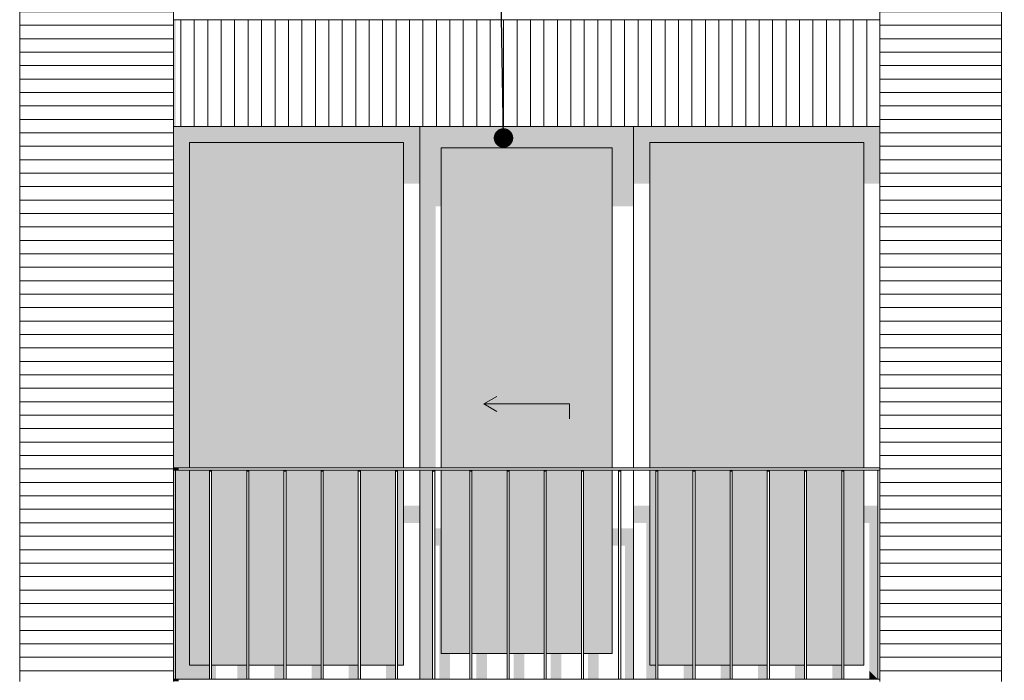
# Model space of a CAD drawing. Header units: millimetres. Extents: x -25778 to 297771, y -21930 to 17454.
# Tile 4 of 109: x 54121 to 58733, y -16725 to -13630. Entities that reach past the tile are written whole.
import ezdxf

# ---------------------------------------------------------------- set-up
doc = ezdxf.new("R2010")
doc.units = ezdxf.units.MM
doc.header["$MEASUREMENT"] = 0
for name, color, linetype in [('34 Balustrades', 7, 'Continuous'), ('34 Balustrades 2D arcering', 7, 'Continuous'), ('New_21 Buitenwanden', 7, 'Continuous'), ('New_21 Buitenwanden 2D arcering', 7, 'Continuous'), ('New_21 Buitenwanden Afdek-arcering', 7, 'Continuous'), ('New_21 Buitenwanden Deuren', 7, 'Continuous'), ('New_21 Buitenwanden Ramen', 7, 'Continuous'), ('Tekst_dim 1_ 100 .DO', 7, 'Continuous')]:
    doc.layers.add(name, color=color, linetype=linetype)
doc.dimstyles.new('GENERATED_STYLE__2', dxfattribs={"dimtxt": 0.18, "dimasz": 182.4, "dimexe": 0.18, "dimexo": 0.0625, "dimgap": 0, "dimtad": 0, "dimtih": 1, "dimtoh": 1, "dimdec": 4, "dimzin": 0, "dimdsep": 46, "dimcen": 0.09, "dimadec": 0, "dimazin": 0, "dimtfac": 1, "dimtdec": 4, "dimtmove": 0, "dimatfit": 3, "dimldrblk": 'ARROWHEAD_11', "dimfxl": 1, "dimtolj": 1, "dimtzin": 0, "dimarcsym": 0})

# ---------------------------------------------------------------- blocks, each defined once
blk = doc.blocks.new('Section Element_10_1', base_point=(54245.6, -19829.7))
at = {"layer": 'New_21 Buitenwanden Afdek-arcering', "linetype": 'Continuous', "lineweight": 0, "true_color": 0x000000}
h = blk.add_hatch(dxfattribs=at)
h.set_pattern_fill('920_Lijnen_horz__63_0001', color=18, style=0, pattern_type=2)
h.set_pattern_definition([(360, (54245.63, -19829.75), (0, 63), [])])
h.paths.add_polyline_path([(54120.6, -13629.7), (54120.6, -16729.7), (54840.6, -16729.7), (54840.6, -13629.7)])
at = {"layer": 'New_21 Buitenwanden', "color": 7, "linetype": 'Continuous', "lineweight": 0}
for p, q in [((54120.6, -13629.7), (54120.6, -16729.7)), ((54840.6, -16729.7), (54840.6, -13629.7))]:
    blk.add_line(p, q, dxfattribs=at)
blk = doc.blocks.new('Section Element_11_1', base_point=(54245.6, -19829.7))
at = {"layer": 'New_21 Buitenwanden 2D arcering', "linetype": 'Continuous', "lineweight": 0, "true_color": 0x1e2122}
blk.add_hatch(color=250, dxfattribs=at).paths.add_polyline_path([(54120.6, -10508), (54840.6, -10508), (54840.6, -10479.7), (54120.6, -10479.7)])
at = {"layer": 'New_21 Buitenwanden Afdek-arcering', "linetype": 'Continuous', "lineweight": 0, "true_color": 0x000000}
h = blk.add_hatch(dxfattribs=at)
h.set_pattern_fill('920_Lijnen_horz__63_0001', color=18, style=0, pattern_type=2)
h.set_pattern_definition([(5e-14, (54245.63, -19829.75), (0, 63), [])])
h.paths.add_polyline_path([(54120.6, -13629.7), (54840.6, -13629.7), (54840.6, -10479.7), (54120.6, -10479.7)])
at = {"layer": 'New_21 Buitenwanden', "color": 7, "linetype": 'Continuous', "lineweight": 0}
for p, q in [((54120.6, -10479.7), (54120.6, -13629.7)), ((54840.6, -13629.7), (54840.6, -11029.7))]:
    blk.add_line(p, q, dxfattribs=at)
blk = doc.blocks.new('Section Element_21_1', base_point=(54245.6, -19829.7))
at = {"layer": 'New_21 Buitenwanden 2D arcering', "linetype": 'Continuous', "lineweight": 0, "true_color": 0x1e2122}
blk.add_hatch(color=250, dxfattribs=at).paths.add_polyline_path([(54840.6, -13629.7), (54840.6, -14129.7), (54850.6, -14129.7), (54850.6, -13629.7)])
at = {"layer": 'New_21 Buitenwanden Afdek-arcering', "linetype": 'Continuous', "lineweight": 0, "true_color": 0x000000}
h = blk.add_hatch(dxfattribs=at)
h.set_pattern_fill('930_Lijnen_vert__63_0001', color=18, style=0, pattern_type=2)
h.set_pattern_definition([(90, (54245.63, -19829.75), (-63, 0), [])])
h.paths.add_polyline_path([(54840.6, -13629.7), (54840.6, -14129.7), (58150.6, -14129.7), (58150.6, -13629.7)])
at = {"layer": 'New_21 Buitenwanden', "color": 7, "linetype": 'Continuous', "lineweight": 0}
for p, q in [((58150.6, -13629.7), (54840.6, -13629.7)), ((58150.6, -14129.7), (54840.6, -14129.7))]:
    blk.add_line(p, q, dxfattribs=at)
blk = doc.blocks.new('Section Element_64_1', base_point=(54245.6, -19829.7))
at = {"layer": 'New_21 Buitenwanden Afdek-arcering', "linetype": 'Continuous', "lineweight": 0, "true_color": 0x000000}
h = blk.add_hatch(dxfattribs=at)
h.set_pattern_fill('920_Lijnen_horz__63_0001', color=18, style=0, pattern_type=2)
h.set_pattern_definition([(360, (54245.63, -19829.75), (0, 63), [])])
h.paths.add_polyline_path([(58720.6, -13629.7), (58150.6, -13629.7), (58150.6, -16729.7), (58720.6, -16729.7)])
at = {"layer": 'New_21 Buitenwanden', "color": 7, "linetype": 'Continuous', "lineweight": 0}
for p, q in [((58150.6, -16729.7), (58150.6, -13629.7)), ((58720.6, -16729.7), (58720.6, -13629.7))]:
    blk.add_line(p, q, dxfattribs=at)
blk = doc.blocks.new('Section Element_65_1', base_point=(54245.6, -19829.7))
at = {"layer": 'New_21 Buitenwanden 2D arcering', "linetype": 'Continuous', "lineweight": 0, "true_color": 0x1e2122}
blk.add_hatch(color=250, dxfattribs=at).paths.add_polyline_path([(58150.6, -10508), (58720.6, -10508), (58720.6, -10479.7), (58150.6, -10479.7)])
at = {"layer": 'New_21 Buitenwanden Afdek-arcering', "linetype": 'Continuous', "lineweight": 0, "true_color": 0x000000}
h = blk.add_hatch(dxfattribs=at)
h.set_pattern_fill('920_Lijnen_horz__63_0001', color=18, style=0, pattern_type=2)
h.set_pattern_definition([(2e-13, (54245.63, -19829.75), (0, 63), [])])
h.paths.add_polyline_path([(58150.6, -13629.7), (58720.6, -13629.7), (58720.6, -10479.7), (58150.6, -10479.7)])
at = {"layer": 'New_21 Buitenwanden', "color": 7, "linetype": 'Continuous', "lineweight": 0}
for p, q in [((58720.6, -13629.7), (58720.6, -10479.7)), ((58150.6, -13629.7), (58150.6, -11029.7))]:
    blk.add_line(p, q, dxfattribs=at)
blk = doc.blocks.new('Section Element_116_1', base_point=(54245.6, -19829.7))
at = {"layer": '34 Balustrades 2D arcering', "linetype": 'Continuous', "lineweight": 0, "true_color": 0x1e2122}
blk.add_hatch(color=250, dxfattribs=at).paths.add_polyline_path([(54840.6, -15739.7), (54865.6, -15739.7), (54865.6, -15729.7), (54840.6, -15729.7)])
at = {"layer": '34 Balustrades', "color": 9, "linetype": 'Continuous', "lineweight": 0}
for p, q in [((54840.6, -15729.7), (58150.6, -15729.7)), ((54850.6, -15739.7), (58140.6, -15739.7))]:
    blk.add_line(p, q, dxfattribs=at)
blk = doc.blocks.new('Section Element_117_1', base_point=(54245.6, -19829.7))
at = {"layer": '34 Balustrades 2D arcering', "linetype": 'Continuous', "lineweight": 0, "true_color": 0x1e2122}
blk.add_hatch(color=250, dxfattribs=at).paths.add_polyline_path([(54840.6, -16719.7), (54840.6, -16729.7), (54865.6, -16729.7), (54865.6, -16719.7)])
at = {"layer": '34 Balustrades', "color": 9, "linetype": 'Continuous', "lineweight": 0}
blk.add_line((54850.6, -16719.7), (58140.6, -16719.7), dxfattribs=at)
blk = doc.blocks.new('Section Element_118_1', base_point=(54245.6, -19829.7))
at = {"layer": 'New_21 Buitenwanden 2D arcering', "linetype": 'Continuous', "lineweight": 0, "true_color": 0x1e2122}
for points in [[(54840.6, -14129.7), (54840.6, -15729.7), (54916.6, -15729.7), (54916.6, -14205.7)], [(55994.6, -14129.7), (54840.6, -14129.7), (54916.6, -14205.7), (55918.6, -14205.7)], [(55918.6, -14398.4), (55994.6, -14398.4), (55994.6, -14129.7), (55918.6, -14205.7)], [(54916.6, -15729.7), (55075.6, -15729.7), (55075.6, -14447.9), (55918.6, -14447.9), (55918.6, -14205.7), (54916.6, -14205.7)], [(54850.6, -16719.7), (54916.6, -16653.7), (54916.6, -15739.7), (54850.6, -15739.7)], [(55009.8, -15739.7), (54916.6, -15739.7), (54916.6, -16653.7), (55009.8, -16653.7)], [(55019.8, -15739.7), (55019.8, -16653.7), (55075.6, -16653.7), (55075.6, -16036.7), (55174.8, -16036.7), (55174.8, -16653.7), (55184.1, -16653.7), (55184.1, -15956), (55075.6, -15956), (55075.6, -15739.7)], [(55918.6, -15987.2), (55994.6, -15987.2), (55994.6, -15906.5), (55918.6, -15906.5)], [(55194.1, -16653.7), (55224.8, -16653.7), (55224.8, -16036.7), (55349.1, -16036.7), (55349.1, -16653.7), (55358.3, -16653.7), (55358.3, -15956), (55194.1, -15956)], [(55368.3, -16653.7), (55399.1, -16653.7), (55399.1, -16036.7), (55523.3, -16036.7), (55523.3, -16653.7), (55532.5, -16653.7), (55532.5, -15956), (55368.3, -15956)], [(55542.5, -16653.7), (55573.3, -16653.7), (55573.3, -16036.7), (55697.5, -16036.7), (55697.5, -16653.7), (55706.7, -16653.7), (55706.7, -15956), (55542.5, -15956)], [(55716.7, -16653.7), (55747.5, -16653.7), (55747.5, -16036.7), (55871.7, -16036.7), (55871.7, -16653.7), (55880.9, -16653.7), (55880.9, -15956), (55716.7, -15956)], [(55890.9, -16653.7), (55918.6, -16653.7), (55918.6, -15956), (55890.9, -15956)], [(54916.6, -16653.7), (54850.6, -16719.7), (55009.8, -16719.7), (55009.8, -16653.7)], [(55040.6, -16653.7), (55019.8, -16653.7), (55019.8, -16719.7), (55040.6, -16719.7)], [(55139.8, -16719.7), (55184.1, -16719.7), (55184.1, -16653.7), (55139.8, -16653.7)], [(55358.3, -16653.7), (55314.1, -16653.7), (55314.1, -16719.7), (55358.3, -16719.7)], [(55532.5, -16653.7), (55488.3, -16653.7), (55488.3, -16719.7), (55532.5, -16719.7)], [(55706.7, -16653.7), (55662.5, -16653.7), (55662.5, -16719.7), (55706.7, -16719.7)], [(55880.9, -16653.7), (55836.7, -16653.7), (55836.7, -16719.7), (55880.9, -16719.7)]]:
    blk.add_hatch(color=250, dxfattribs=at).paths.add_polyline_path(points)
at = {"layer": 'New_21 Buitenwanden Afdek-arcering', "linetype": 'Continuous', "lineweight": 0, "true_color": 0x99a3a6}
for points in [[(54916.6, -15729.7), (55918.6, -15729.7), (55918.6, -14205.7), (54916.6, -14205.7)], [(55009.8, -15739.7), (54916.6, -15739.7), (54916.6, -16653.7), (55009.8, -16653.7)], [(55019.8, -15739.7), (55019.8, -16653.7), (55184.1, -16653.7), (55184.1, -15739.7)], [(55194.1, -15739.7), (55194.1, -16653.7), (55358.3, -16653.7), (55358.3, -15739.7)], [(55368.3, -16653.7), (55532.5, -16653.7), (55532.5, -15739.7), (55368.3, -15739.7)], [(55542.5, -15739.7), (55542.5, -16653.7), (55706.7, -16653.7), (55706.7, -15739.7)], [(55716.7, -15739.7), (55716.7, -16653.7), (55880.9, -16653.7), (55880.9, -15739.7)], [(55890.9, -16653.7), (55918.6, -16653.7), (55918.6, -15739.7), (55890.9, -15739.7)]]:
    blk.add_hatch(color=253, dxfattribs=at).paths.add_polyline_path(points)
at = {"layer": 'New_21 Buitenwanden Ramen', "color": 7, "linetype": 'Continuous', "lineweight": 0}
for p, q in [((55994.6, -14129.7), (55994.6, -15729.7)), ((54916.6, -14205.7), (54916.6, -15729.7)), ((55918.6, -14205.7), (54916.6, -14205.7)), ((55918.6, -15729.7), (55918.6, -14205.7)), ((54916.6, -15739.7), (54916.6, -16653.7)), ((55918.6, -16653.7), (55918.6, -15739.7)), ((55994.6, -15739.7), (55994.6, -16719.7)), ((54916.6, -16653.7), (55009.8, -16653.7)), ((55019.8, -16653.7), (55184.1, -16653.7)), ((55194.1, -16653.7), (55358.3, -16653.7)), ((55368.3, -16653.7), (55532.5, -16653.7)), ((55542.5, -16653.7), (55706.7, -16653.7)), ((55716.7, -16653.7), (55880.9, -16653.7)), ((55890.9, -16653.7), (55918.6, -16653.7))]:
    blk.add_line(p, q, dxfattribs=at)
blk = doc.blocks.new('Section Element_119_1', base_point=(54245.6, -19829.7))
at = {"layer": 'New_21 Buitenwanden 2D arcering', "linetype": 'Continuous', "lineweight": 0, "true_color": 0x1e2122}
for points in [[(56996.6, -14129.7), (57072.6, -14205.7), (58074.6, -14205.7), (58150.6, -14129.7)], [(57072.6, -14205.7), (56996.6, -14129.7), (56996.6, -14398.4), (57072.6, -14398.4)], [(58074.6, -14398.4), (58150.6, -14398.4), (58150.6, -14129.7), (58074.6, -14205.7)], [(58074.6, -14205.7), (57072.6, -14205.7), (57072.6, -15729.7), (57107.6, -15729.7), (57107.6, -14447.9), (58074.6, -14447.9)], [(57072.6, -15739.7), (57072.6, -16653.7), (57100.4, -16653.7), (57100.4, -15739.7)], [(57072.6, -15906.5), (56996.6, -15906.5), (56996.6, -15987.2), (57056.2, -15987.2), (57056.2, -16670.2), (57072.6, -16653.7)], [(58140.6, -15906.5), (58074.6, -15906.5), (58074.6, -15987.2), (58101.4, -15987.2), (58101.4, -16680.5), (58140.6, -16719.7)], [(57110.4, -16653.7), (57141.2, -16653.7), (57141.2, -16036.7), (57265.4, -16036.7), (57265.4, -16653.7), (57274.6, -16653.7), (57274.6, -15956), (57110.4, -15956)], [(57284.6, -16653.7), (57315.4, -16653.7), (57315.4, -16036.7), (57439.6, -16036.7), (57439.6, -16653.7), (57448.8, -16653.7), (57448.8, -15956), (57284.6, -15956)], [(57458.8, -16653.7), (57489.6, -16653.7), (57489.6, -16036.7), (57613.8, -16036.7), (57613.8, -16653.7), (57623, -16653.7), (57623, -15956), (57458.8, -15956)], [(57633, -16653.7), (57663.8, -16653.7), (57663.8, -16036.7), (57788, -16036.7), (57788, -16653.7), (57797.2, -16653.7), (57797.2, -15956), (57633, -15956)], [(57807.2, -16653.7), (57838, -16653.7), (57838, -16036.7), (57962.2, -16036.7), (57962.2, -16653.7), (57971.4, -16653.7), (57971.4, -15956), (57807.2, -15956)], [(57981.4, -16653.7), (58012.2, -16653.7), (58012.2, -16036.7), (58074.6, -16036.7), (58074.6, -15956), (57981.4, -15956)], [(57072.6, -16653.7), (57056.2, -16670.2), (57056.2, -16719.7), (57100.4, -16719.7), (57100.4, -16653.7)], [(57230.4, -16719.7), (57274.6, -16719.7), (57274.6, -16653.7), (57230.4, -16653.7)], [(57448.8, -16653.7), (57404.6, -16653.7), (57404.6, -16719.7), (57448.8, -16719.7)], [(57623, -16653.7), (57578.8, -16653.7), (57578.8, -16719.7), (57623, -16719.7)], [(57753, -16719.7), (57797.2, -16719.7), (57797.2, -16653.7), (57753, -16653.7)], [(57971.4, -16653.7), (57927.2, -16653.7), (57927.2, -16719.7), (57971.4, -16719.7)], [(58140.6, -16719.7), (58101.4, -16680.5), (58101.4, -16719.7)]]:
    blk.add_hatch(color=250, dxfattribs=at).paths.add_polyline_path(points)
at = {"layer": 'New_21 Buitenwanden Afdek-arcering', "linetype": 'Continuous', "lineweight": 0, "true_color": 0x99a3a6}
for points in [[(58074.6, -14205.7), (57072.6, -14205.7), (57072.6, -15729.7), (58074.6, -15729.7)], [(57072.6, -15739.7), (57072.6, -16653.7), (57100.4, -16653.7), (57100.4, -15739.7)], [(57110.4, -15739.7), (57110.4, -16653.7), (57274.6, -16653.7), (57274.6, -15739.7)], [(57284.6, -15739.7), (57284.6, -16653.7), (57448.8, -16653.7), (57448.8, -15739.7)], [(57623, -15739.7), (57458.8, -15739.7), (57458.8, -16653.7), (57623, -16653.7)], [(57633, -15739.7), (57633, -16653.7), (57797.2, -16653.7), (57797.2, -15739.7)], [(57971.4, -15739.7), (57807.2, -15739.7), (57807.2, -16653.7), (57971.4, -16653.7)], [(57981.4, -16653.7), (58074.6, -16653.7), (58074.6, -15739.7), (57981.4, -15739.7)]]:
    blk.add_hatch(color=253, dxfattribs=at).paths.add_polyline_path(points)
at = {"layer": 'New_21 Buitenwanden Ramen', "color": 7, "linetype": 'Continuous', "lineweight": 0}
for p, q in [((56996.6, -15729.7), (56996.6, -14129.7)), ((57072.6, -14205.7), (57072.6, -15729.7)), ((58074.6, -14205.7), (57072.6, -14205.7)), ((58074.6, -15729.7), (58074.6, -14205.7)), ((56996.6, -16719.7), (56996.6, -15739.7)), ((57072.6, -15739.7), (57072.6, -16653.7)), ((58074.6, -16653.7), (58074.6, -15739.7)), ((57072.6, -16653.7), (57100.4, -16653.7)), ((57110.4, -16653.7), (57274.6, -16653.7)), ((57284.6, -16653.7), (57448.8, -16653.7)), ((57458.8, -16653.7), (57623, -16653.7)), ((57633, -16653.7), (57797.2, -16653.7)), ((57807.2, -16653.7), (57971.4, -16653.7)), ((57981.4, -16653.7), (58074.6, -16653.7))]:
    blk.add_line(p, q, dxfattribs=at)
blk = doc.blocks.new('Section Element_149_1', base_point=(54245.6, -19829.7))
at = {"layer": '34 Balustrades 2D arcering', "linetype": 'Continuous', "lineweight": 0, "true_color": 0x1e2122}
blk.add_hatch(color=250, dxfattribs=at).paths.add_polyline_path([(55019.8, -15739.7), (55009.8, -15739.7), (55009.8, -15746.8), (55019.8, -15746.8)])
at = {"layer": '34 Balustrades', "color": 9, "linetype": 'Continuous', "lineweight": 0}
for p, q in [((55009.8, -16719.7), (55009.8, -15739.7)), ((55019.8, -16719.7), (55019.8, -15739.7))]:
    blk.add_line(p, q, dxfattribs=at)
blk = doc.blocks.new('Section Element_150_1', base_point=(54245.6, -19829.7))
at = {"layer": '34 Balustrades 2D arcering', "linetype": 'Continuous', "lineweight": 0, "true_color": 0x1e2122}
blk.add_hatch(color=250, dxfattribs=at).paths.add_polyline_path([(55184.1, -15746.8), (55194.1, -15746.8), (55194.1, -15739.7), (55184.1, -15739.7)])
at = {"layer": '34 Balustrades', "color": 9, "linetype": 'Continuous', "lineweight": 0}
for p, q in [((55184.1, -16719.7), (55184.1, -15739.7)), ((55194.1, -16719.7), (55194.1, -15739.7))]:
    blk.add_line(p, q, dxfattribs=at)
blk = doc.blocks.new('Section Element_151_1', base_point=(54245.6, -19829.7))
at = {"layer": '34 Balustrades 2D arcering', "linetype": 'Continuous', "lineweight": 0, "true_color": 0x1e2122}
blk.add_hatch(color=250, dxfattribs=at).paths.add_polyline_path([(55358.3, -15746.8), (55368.3, -15746.8), (55368.3, -15739.7), (55358.3, -15739.7)])
at = {"layer": '34 Balustrades', "color": 9, "linetype": 'Continuous', "lineweight": 0}
for p, q in [((55358.3, -16719.7), (55358.3, -15739.7)), ((55368.3, -16719.7), (55368.3, -15739.7))]:
    blk.add_line(p, q, dxfattribs=at)
blk = doc.blocks.new('Section Element_152_1', base_point=(54245.6, -19829.7))
at = {"layer": '34 Balustrades 2D arcering', "linetype": 'Continuous', "lineweight": 0, "true_color": 0x1e2122}
blk.add_hatch(color=250, dxfattribs=at).paths.add_polyline_path([(55532.5, -15746.8), (55542.5, -15746.8), (55542.5, -15739.7), (55532.5, -15739.7)])
at = {"layer": '34 Balustrades', "color": 9, "linetype": 'Continuous', "lineweight": 0}
for p, q in [((55532.5, -16719.7), (55532.5, -15739.7)), ((55542.5, -16719.7), (55542.5, -15739.7))]:
    blk.add_line(p, q, dxfattribs=at)
blk = doc.blocks.new('Section Element_153_1', base_point=(54245.6, -19829.7))
at = {"layer": '34 Balustrades 2D arcering', "linetype": 'Continuous', "lineweight": 0, "true_color": 0x1e2122}
blk.add_hatch(color=250, dxfattribs=at).paths.add_polyline_path([(55716.7, -15739.7), (55706.7, -15739.7), (55706.7, -15746.8), (55716.7, -15746.8)])
at = {"layer": '34 Balustrades', "color": 9, "linetype": 'Continuous', "lineweight": 0}
for p, q in [((55706.7, -16719.7), (55706.7, -15739.7)), ((55716.7, -16719.7), (55716.7, -15739.7))]:
    blk.add_line(p, q, dxfattribs=at)
blk = doc.blocks.new('Section Element_154_1', base_point=(54245.6, -19829.7))
at = {"layer": '34 Balustrades 2D arcering', "linetype": 'Continuous', "lineweight": 0, "true_color": 0x1e2122}
blk.add_hatch(color=250, dxfattribs=at).paths.add_polyline_path([(55880.9, -15746.8), (55890.9, -15746.8), (55890.9, -15739.7), (55880.9, -15739.7)])
at = {"layer": '34 Balustrades', "color": 9, "linetype": 'Continuous', "lineweight": 0}
for p, q in [((55880.9, -16719.7), (55880.9, -15739.7)), ((55890.9, -16719.7), (55890.9, -15739.7))]:
    blk.add_line(p, q, dxfattribs=at)
blk = doc.blocks.new('Section Element_155_1', base_point=(54245.6, -19829.7))
at = {"layer": '34 Balustrades 2D arcering', "linetype": 'Continuous', "lineweight": 0, "true_color": 0x1e2122}
blk.add_hatch(color=250, dxfattribs=at).paths.add_polyline_path([(56055.1, -15746.8), (56065.1, -15746.8), (56065.1, -15739.7), (56055.1, -15739.7)])
at = {"layer": '34 Balustrades', "color": 9, "linetype": 'Continuous', "lineweight": 0}
for p, q in [((56055.1, -16719.7), (56055.1, -15739.7)), ((56065.1, -16719.7), (56065.1, -15739.7))]:
    blk.add_line(p, q, dxfattribs=at)
blk = doc.blocks.new('Section Element_156_1', base_point=(54245.6, -19829.7))
at = {"layer": '34 Balustrades 2D arcering', "linetype": 'Continuous', "lineweight": 0, "true_color": 0x1e2122}
blk.add_hatch(color=250, dxfattribs=at).paths.add_polyline_path([(56229.3, -15746.8), (56239.3, -15746.8), (56239.3, -15739.7), (56229.3, -15739.7)])
at = {"layer": '34 Balustrades', "color": 9, "linetype": 'Continuous', "lineweight": 0}
for p, q in [((56229.3, -16719.7), (56229.3, -15739.7)), ((56239.3, -16719.7), (56239.3, -15739.7))]:
    blk.add_line(p, q, dxfattribs=at)
blk = doc.blocks.new('Section Element_157_1', base_point=(54245.6, -19829.7))
at = {"layer": '34 Balustrades 2D arcering', "linetype": 'Continuous', "lineweight": 0, "true_color": 0x1e2122}
blk.add_hatch(color=250, dxfattribs=at).paths.add_polyline_path([(56403.5, -15746.8), (56413.5, -15746.8), (56413.5, -15739.7), (56403.5, -15739.7)])
at = {"layer": '34 Balustrades', "color": 9, "linetype": 'Continuous', "lineweight": 0}
for p, q in [((56403.5, -16719.7), (56403.5, -15739.7)), ((56413.5, -16719.7), (56413.5, -15739.7))]:
    blk.add_line(p, q, dxfattribs=at)
blk = doc.blocks.new('Section Element_158_1', base_point=(54245.6, -19829.7))
at = {"layer": '34 Balustrades 2D arcering', "linetype": 'Continuous', "lineweight": 0, "true_color": 0x1e2122}
blk.add_hatch(color=250, dxfattribs=at).paths.add_polyline_path([(56577.7, -15746.8), (56587.7, -15746.8), (56587.7, -15739.7), (56577.7, -15739.7)])
at = {"layer": '34 Balustrades', "color": 9, "linetype": 'Continuous', "lineweight": 0}
for p, q in [((56577.7, -16719.7), (56577.7, -15739.7)), ((56587.7, -16719.7), (56587.7, -15739.7))]:
    blk.add_line(p, q, dxfattribs=at)
blk = doc.blocks.new('Section Element_159_1', base_point=(54245.6, -19829.7))
at = {"layer": '34 Balustrades 2D arcering', "linetype": 'Continuous', "lineweight": 0, "true_color": 0x1e2122}
blk.add_hatch(color=250, dxfattribs=at).paths.add_polyline_path([(56761.9, -15739.7), (56751.9, -15739.7), (56751.9, -15746.8), (56761.9, -15746.8)])
at = {"layer": '34 Balustrades', "color": 9, "linetype": 'Continuous', "lineweight": 0}
for p, q in [((56751.9, -16719.7), (56751.9, -15739.7)), ((56761.9, -16719.7), (56761.9, -15739.7))]:
    blk.add_line(p, q, dxfattribs=at)
blk = doc.blocks.new('Section Element_160_1', base_point=(54245.6, -19829.7))
at = {"layer": '34 Balustrades 2D arcering', "linetype": 'Continuous', "lineweight": 0, "true_color": 0x1e2122}
blk.add_hatch(color=250, dxfattribs=at).paths.add_polyline_path([(56936.2, -15739.7), (56926.2, -15739.7), (56926.2, -15746.8), (56936.2, -15746.8)])
at = {"layer": '34 Balustrades', "color": 9, "linetype": 'Continuous', "lineweight": 0}
for p, q in [((56926.2, -16719.7), (56926.2, -15739.7)), ((56936.2, -16719.7), (56936.2, -15739.7))]:
    blk.add_line(p, q, dxfattribs=at)
blk = doc.blocks.new('Section Element_161_1', base_point=(54245.6, -19829.7))
at = {"layer": '34 Balustrades 2D arcering', "linetype": 'Continuous', "lineweight": 0, "true_color": 0x1e2122}
blk.add_hatch(color=250, dxfattribs=at).paths.add_polyline_path([(57100.4, -15739.7), (57100.4, -15746.8), (57110.4, -15746.8), (57110.4, -15739.7)])
at = {"layer": '34 Balustrades', "color": 9, "linetype": 'Continuous', "lineweight": 0}
for p, q in [((57100.4, -16719.7), (57100.4, -15739.7)), ((57110.4, -16719.7), (57110.4, -15739.7))]:
    blk.add_line(p, q, dxfattribs=at)
blk = doc.blocks.new('Section Element_162_1', base_point=(54245.6, -19829.7))
at = {"layer": '34 Balustrades 2D arcering', "linetype": 'Continuous', "lineweight": 0, "true_color": 0x1e2122}
blk.add_hatch(color=250, dxfattribs=at).paths.add_polyline_path([(57284.6, -15739.7), (57274.6, -15739.7), (57274.6, -15746.8), (57284.6, -15746.8)])
at = {"layer": '34 Balustrades', "color": 9, "linetype": 'Continuous', "lineweight": 0}
for p, q in [((57274.6, -16719.7), (57274.6, -15739.7)), ((57284.6, -16719.7), (57284.6, -15739.7))]:
    blk.add_line(p, q, dxfattribs=at)
blk = doc.blocks.new('Section Element_163_1', base_point=(54245.6, -19829.7))
at = {"layer": '34 Balustrades 2D arcering', "linetype": 'Continuous', "lineweight": 0, "true_color": 0x1e2122}
blk.add_hatch(color=250, dxfattribs=at).paths.add_polyline_path([(57448.8, -15746.8), (57458.8, -15746.8), (57458.8, -15739.7), (57448.8, -15739.7)])
at = {"layer": '34 Balustrades', "color": 9, "linetype": 'Continuous', "lineweight": 0}
for p, q in [((57448.8, -16719.7), (57448.8, -15739.7)), ((57458.8, -16719.7), (57458.8, -15739.7))]:
    blk.add_line(p, q, dxfattribs=at)
blk = doc.blocks.new('Section Element_164_1', base_point=(54245.6, -19829.7))
at = {"layer": '34 Balustrades 2D arcering', "linetype": 'Continuous', "lineweight": 0, "true_color": 0x1e2122}
blk.add_hatch(color=250, dxfattribs=at).paths.add_polyline_path([(57623, -15746.8), (57633, -15746.8), (57633, -15739.7), (57623, -15739.7)])
at = {"layer": '34 Balustrades', "color": 9, "linetype": 'Continuous', "lineweight": 0}
for p, q in [((57623, -16719.7), (57623, -15739.7)), ((57633, -16719.7), (57633, -15739.7))]:
    blk.add_line(p, q, dxfattribs=at)
blk = doc.blocks.new('Section Element_165_1', base_point=(54245.6, -19829.7))
at = {"layer": '34 Balustrades 2D arcering', "linetype": 'Continuous', "lineweight": 0, "true_color": 0x1e2122}
blk.add_hatch(color=250, dxfattribs=at).paths.add_polyline_path([(57797.2, -15746.8), (57807.2, -15746.8), (57807.2, -15739.7), (57797.2, -15739.7)])
at = {"layer": '34 Balustrades', "color": 9, "linetype": 'Continuous', "lineweight": 0}
for p, q in [((57797.2, -16719.7), (57797.2, -15739.7)), ((57807.2, -16719.7), (57807.2, -15739.7))]:
    blk.add_line(p, q, dxfattribs=at)
blk = doc.blocks.new('Section Element_166_1', base_point=(54245.6, -19829.7))
at = {"layer": '34 Balustrades 2D arcering', "linetype": 'Continuous', "lineweight": 0, "true_color": 0x1e2122}
blk.add_hatch(color=250, dxfattribs=at).paths.add_polyline_path([(57971.4, -15746.8), (57981.4, -15746.8), (57981.4, -15739.7), (57971.4, -15739.7)])
at = {"layer": '34 Balustrades', "color": 9, "linetype": 'Continuous', "lineweight": 0}
for p, q in [((57971.4, -16719.7), (57971.4, -15739.7)), ((57981.4, -16719.7), (57981.4, -15739.7))]:
    blk.add_line(p, q, dxfattribs=at)
blk = doc.blocks.new('Section Element_167_1', base_point=(54245.6, -19829.7))
at = {"layer": '34 Balustrades 2D arcering', "linetype": 'Continuous', "lineweight": 0, "true_color": 0x1e2122}
blk.add_hatch(color=250, dxfattribs=at).paths.add_polyline_path([(54840.6, -16719.7), (54850.6, -16719.7), (54850.6, -15739.7), (54840.6, -15739.7)])
at = {"layer": '34 Balustrades', "color": 9, "linetype": 'Continuous', "lineweight": 0}
for p, q in [((54840.6, -15739.7), (54850.6, -15739.7)), ((54850.6, -16719.7), (54850.6, -15739.7)), ((54840.6, -16719.7), (54850.6, -16719.7))]:
    blk.add_line(p, q, dxfattribs=at)
blk = doc.blocks.new('Section Element_168_1', base_point=(54245.6, -19829.7))
at = {"layer": '34 Balustrades', "color": 9, "linetype": 'Continuous', "lineweight": 0}
for p, q in [((58140.6, -15739.7), (58150.6, -15739.7)), ((58140.6, -16719.7), (58140.6, -15739.7)), ((58140.6, -16719.7), (58150.6, -16719.7))]:
    blk.add_line(p, q, dxfattribs=at)
blk = doc.blocks.new('Section Element_329_1', base_point=(54245.6, -19829.7))
at = {"layer": 'New_21 Buitenwanden 2D arcering', "linetype": 'Continuous', "lineweight": 0, "true_color": 0x1e2122}
for points in [[(55994.6, -14129.7), (55994.6, -14229.7), (56094.6, -14229.7), (56896.6, -14229.7), (56996.6, -14229.7), (56996.6, -14129.7)], [(55994.6, -14229.7), (55994.6, -15729.7), (56069.6, -15729.7), (56069.6, -14504.5), (56094.6, -14504.5), (56094.6, -14229.7)], [(56094.6, -15729.7), (56114.6, -15729.7), (56114.6, -14532.8), (56896.6, -14532.8), (56896.6, -14229.7), (56094.6, -14229.7)], [(56896.6, -14504.5), (56996.6, -14504.5), (56996.6, -14229.7), (56896.6, -14229.7)], [(55994.6, -16599.7), (56055.1, -16599.7), (56055.1, -15739.7), (55994.6, -15739.7)], [(56065.1, -15739.7), (56065.1, -16599.7), (56069.6, -16599.7), (56069.6, -16093.3), (56085.9, -16093.3), (56085.9, -16599.7), (56094.6, -16599.7), (56094.6, -16012.6), (56069.6, -16012.6), (56069.6, -15739.7)], [(56094.6, -15739.7), (56094.6, -16599.7), (56155.9, -16599.7), (56155.9, -16121.6), (56229.3, -16121.6), (56229.3, -16040.9), (56114.6, -16040.9), (56114.6, -15739.7)], [(56239.3, -16040.9), (56239.3, -16121.6), (56280.1, -16121.6), (56280.1, -16599.7), (56330.1, -16599.7), (56330.1, -16121.6), (56403.5, -16121.6), (56403.5, -16040.9)], [(56413.5, -16121.6), (56454.3, -16121.6), (56454.3, -16599.7), (56504.3, -16599.7), (56504.3, -16121.6), (56577.7, -16121.6), (56577.7, -16040.9), (56413.5, -16040.9)], [(56587.7, -16121.6), (56628.5, -16121.6), (56628.5, -16599.7), (56678.5, -16599.7), (56678.5, -16121.6), (56751.9, -16121.6), (56751.9, -16040.9), (56587.7, -16040.9)], [(56761.9, -16121.6), (56802.7, -16121.6), (56802.7, -16599.7), (56852.7, -16599.7), (56852.7, -16121.6), (56896.6, -16121.6), (56896.6, -16040.9), (56761.9, -16040.9)], [(56926.2, -16012.6), (56896.6, -16012.6), (56896.6, -16093.3), (56926.2, -16093.3)], [(56936.2, -16093.3), (56956.9, -16093.3), (56956.9, -16599.7), (56996.6, -16599.7), (56996.6, -16012.6), (56936.2, -16012.6)], [(55994.6, -16719.7), (56055.1, -16719.7), (56055.1, -16599.7), (55994.6, -16599.7)], [(56065.1, -16599.7), (56065.1, -16719.7), (56069.6, -16719.7), (56069.6, -16599.7)], [(56085.9, -16719.7), (56135.9, -16719.7), (56135.9, -16599.7), (56085.9, -16599.7)], [(56310.1, -16599.7), (56260.1, -16599.7), (56260.1, -16719.7), (56310.1, -16719.7)], [(56484.3, -16599.7), (56434.3, -16599.7), (56434.3, -16719.7), (56484.3, -16719.7)], [(56658.5, -16599.7), (56608.5, -16599.7), (56608.5, -16719.7), (56658.5, -16719.7)], [(56832.7, -16599.7), (56782.7, -16599.7), (56782.7, -16719.7), (56832.7, -16719.7)], [(56956.9, -16599.7), (56956.9, -16719.7), (56996.6, -16719.7), (56996.6, -16599.7)]]:
    blk.add_hatch(color=250, dxfattribs=at).paths.add_polyline_path(points)
at = {"layer": 'New_21 Buitenwanden Afdek-arcering', "linetype": 'Continuous', "lineweight": 0, "true_color": 0x99a3a6}
for points in [[(56094.6, -14229.7), (56094.6, -15729.7), (56896.6, -15729.7), (56896.6, -14229.7)], [(56229.3, -15739.7), (56094.6, -15739.7), (56094.6, -16599.7), (56229.3, -16599.7)], [(56403.5, -15739.7), (56239.3, -15739.7), (56239.3, -16599.7), (56403.5, -16599.7)], [(56577.7, -15739.7), (56413.5, -15739.7), (56413.5, -16599.7), (56577.7, -16599.7)], [(56751.9, -15739.7), (56587.7, -15739.7), (56587.7, -16599.7), (56751.9, -16599.7)], [(56761.9, -15739.7), (56761.9, -16599.7), (56896.6, -16599.7), (56896.6, -15739.7)]]:
    blk.add_hatch(color=253, dxfattribs=at).paths.add_polyline_path(points)
at = {"layer": 'New_21 Buitenwanden Deuren', "color": 7, "linetype": 'Continuous', "lineweight": 0}
for p, q in [((56094.6, -15729.7), (56094.6, -14229.7)), ((56094.6, -14229.7), (56896.6, -14229.7)), ((56896.6, -14229.7), (56896.6, -15729.7)), ((56295.6, -15429.7), (56356.3, -15394.7)), ((56695.6, -15429.7), (56295.6, -15429.7)), ((56295.6, -15429.7), (56356.3, -15464.7)), ((56695.6, -15429.7), (56695.6, -15499.7)), ((56094.6, -16599.7), (56094.6, -15739.7)), ((56896.6, -15739.7), (56896.6, -16599.7)), ((56229.3, -16599.7), (56094.6, -16599.7)), ((56403.5, -16599.7), (56239.3, -16599.7)), ((56577.7, -16599.7), (56413.5, -16599.7)), ((56751.9, -16599.7), (56587.7, -16599.7)), ((56896.6, -16599.7), (56761.9, -16599.7))]:
    blk.add_line(p, q, dxfattribs=at)
blk = doc.blocks.new('ARROWHEAD_11')
at = {"color": 0, "linetype": 'Continuous', "lineweight": 0}
blk.add_line((0, 0), (-1, 0), dxfattribs=at)
at = {"color": 0, "linetype": 'Continuous', "lineweight": 0, "const_width": 0.25, "flags": 128}
blk.add_lwpolyline([(-0.125, 0, 1), (0.125, 0, 1)], format="xyb", close=True, dxfattribs=at)

msp = doc.modelspace()

# ---------------------------------------------------------------- block references
at = {"layer": '34 Balustrades', "lineweight": 0}
for name in ['Section Element_116_1', 'Section Element_167_1', 'Section Element_149_1', 'Section Element_150_1', 'Section Element_151_1', 'Section Element_152_1', 'Section Element_153_1', 'Section Element_154_1', 'Section Element_155_1', 'Section Element_156_1', 'Section Element_157_1', 'Section Element_158_1', 'Section Element_159_1', 'Section Element_160_1', 'Section Element_161_1', 'Section Element_162_1', 'Section Element_163_1', 'Section Element_164_1', 'Section Element_165_1', 'Section Element_166_1', 'Section Element_168_1', 'Section Element_117_1']:
    msp.add_blockref(name, (54245.6, -19829.7), dxfattribs=at)
at = {"layer": 'New_21 Buitenwanden', "lineweight": 0}
for name in ['Section Element_11_1', 'Section Element_65_1', 'Section Element_10_1', 'Section Element_21_1', 'Section Element_64_1']:
    msp.add_blockref(name, (54245.6, -19829.7), dxfattribs=at)
at = {"layer": 'New_21 Buitenwanden Deuren', "lineweight": 0}
msp.add_blockref('Section Element_329_1', (54245.6, -19829.7), dxfattribs=at)
at = {"layer": 'New_21 Buitenwanden Ramen', "lineweight": 0}
for name in ['Section Element_118_1', 'Section Element_119_1']:
    msp.add_blockref(name, (54245.6, -19829.7), dxfattribs=at)

# ---------------------------------------------------------------- leaders
at = {"layer": 'Tekst_dim 1_ 100 .DO', "color": 1, "linetype": 'Continuous', "lineweight": 0, "annotation_type": 0, "has_hookline": 1, "hookline_direction": 0, "text_width": 2552.2}
msp.add_leader([(56387, -14183.9), (56304.6, -9001.8), (56487, -9001.8)], dimstyle='GENERATED_STYLE__2', dxfattribs=at)

doc.saveas('drawing.dxf')
